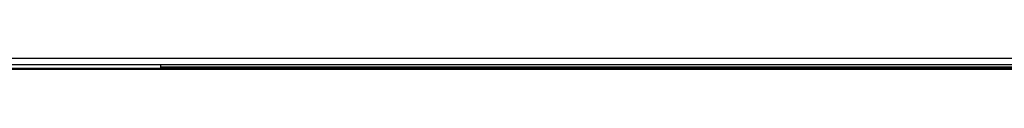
# Model space of a CAD drawing. Header units: millimetres. Extents: x 256 to 1374, y 313 to 1176.
# Tile 43 of 212: x 617.451 to 671.393, y 586.162 to 586.762. Entities that reach past the tile are written whole.
import ezdxf

# ---------------------------------------------------------------- set-up
doc = ezdxf.new("R2010")
doc.units = ezdxf.units.MM

msp = doc.modelspace()

# ---------------------------------------------------------------- linework, layer by layer
at = {"color": 7, "linetype": 'Continuous', "lineweight": 30}
for p, q in [((856.5902, 586.762), (454.1836, 586.762)), ((454.4193, 586.4286), (856.3545, 586.4286)), ((625.1769, 586.2086), (625.1769, 586.4286)), ((625.1769, 586.2086), (460.2522, 586.2086)), ((625.1786, 586.162), (460.2522, 586.162)), ((625.1769, 586.3053), (685.6102, 586.3053)), ((625.1769, 586.252), (685.6102, 586.252)), ((625.1769, 586.202), (625.1769, 586.2086)), ((625.1786, 586.162), (625.1786, 586.1853)), ((625.5102, 586.1853), (685.2769, 586.1853)), ((625.5102, 586.1853), (625.5102, 586.162)), ((685.2769, 586.162), (625.5102, 586.162))]:
    msp.add_line(p, q, dxfattribs=at)
for points, knots in [([(625.1769, 586.2053), (625.1769, 586.2026), (625.177, 586.1972), (625.1773, 586.1906), (625.1778, 586.1861), (625.1783, 586.1856), (625.1786, 586.1853)], [0, 0, 0, 0, 0.2500335, 0.5, 0.7499295, 1, 1, 1, 1]), ([(625.1786, 586.162), (625.1783, 586.1625), (625.1778, 586.1637), (625.1773, 586.1727), (625.177, 586.1857), (625.1769, 586.1966), (625.1769, 586.202)], [0, 0, 0, 0, 0.2496361, 0.4994766, 0.7495734, 1, 1, 1, 1]), ([(625.1786, 586.1853), (625.187, 586.1853), (625.2039, 586.1853), (625.2821, 586.1853), (625.3876, 586.1853), (625.4693, 586.1853), (625.5102, 586.1853)], [0, 0, 0, 0, 0.250002, 0.5000007, 0.7499997, 1, 1, 1, 1]), ([(625.5102, 586.162), (625.4693, 586.162), (625.3876, 586.162), (625.2821, 586.162), (625.2039, 586.162), (625.187, 586.162), (625.1786, 586.162)], [0, 0, 0, 0, 0.2500003, 0.4999993, 0.749998, 1, 1, 1, 1])]:
    msp.add_open_spline(points, degree=3, knots=knots, dxfattribs=at)

doc.saveas('drawing.dxf')
